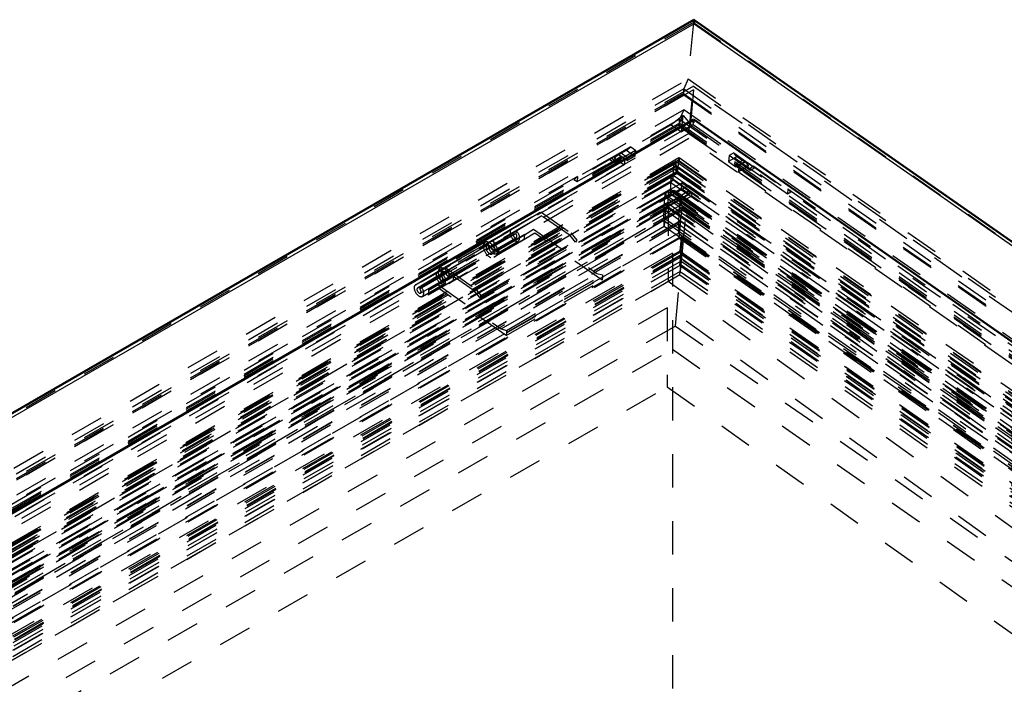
# Model space of a CAD drawing. Header units: millimetres. Extents: x 0 to 428, y 0 to 298.
# Tile 43 of 45: x 335 to 365, y 183 to 202. Entities that reach past the tile are written whole.
import ezdxf

# ---------------------------------------------------------------- set-up
doc = ezdxf.new("R2010")
doc.units = ezdxf.units.MM
doc.linetypes.add('Dashed', pattern=[2, 1, -1])
for name, color, linetype, lineweight in [('am_0', 7, 'Continuous', 50), ('am_12', 3, 'Continuous', 25), ('am_3', 6, 'Dashed', 25), ('am_6', 2, 'Continuous', 35)]:
    doc.layers.add(name, color=color, linetype=linetype, lineweight=lineweight)

# ---------------------------------------------------------------- blocks, each defined once
blk = doc.blocks.new('65_Flat_Glass_Skylight_300100150_6_0_in_FDFneo100150C2325N1N4N_300Cl0__1203')
at = {"layer": 'am_3'}
for p, q in [((355.107, 197.194), (299.107, 164.865)), ((355.111, 197.191), (299.185, 164.906)), ((355.136, 197.216), (299.59, 165.15)), ((355.107, 197.194), (355.109, 197.194)), ((390.433, 172.514), (355.109, 197.194)), ((355.109, 197.194), (355.111, 197.191)), ((355.136, 197.216), (355.11, 196.949)), ((355.111, 197.191), (390.399, 172.537)), ((355.136, 197.216), (390.045, 172.826)), ((355.11, 196.949), (299.565, 164.883)), ((355.11, 196.949), (390.019, 172.559)), ((355.134, 196.819), (300.212, 165.114)), ((355.085, 196.465), (355.134, 196.819)), ((355.134, 196.819), (389.423, 172.863)), ((355.034, 196.364), (299.14, 164.098)), ((355.085, 196.465), (299.909, 164.612)), ((355.034, 196.373), (355.25, 196.222)), ((355.034, 196.373), (355.034, 196.364)), ((355.085, 196.465), (389.627, 172.332)), ((355.032, 196.098), (299.557, 164.073)), ((299.67, 164.128), (355.038, 196.092)), ((355.032, 196.098), (389.872, 171.757)), ((355.036, 196.092), (389.807, 171.798)), ((355.036, 196.092), (355.038, 196.092)), ((355.241, 196.219), (355.25, 196.222)), ((355.241, 196.219), (390.081, 171.878))]:
    blk.add_line(p, q, dxfattribs=at)
for points in [[(355.034, 196.373), (355.037, 196.447), (355.041, 196.521), (355.045, 196.593), (355.049, 196.663), (355.054, 196.731), (355.058, 196.796), (355.063, 196.857), (355.067, 196.914), (355.072, 196.967), (355.077, 197.016), (355.081, 197.059), (355.086, 197.096), (355.09, 197.128), (355.095, 197.154), (355.099, 197.173), (355.103, 197.186), (355.106, 197.193), (355.107, 197.194)], [(355.034, 196.364), (355.033, 196.341), (355.032, 196.318), (355.031, 196.296), (355.03, 196.274), (355.03, 196.252), (355.029, 196.232), (355.029, 196.212), (355.029, 196.193), (355.029, 196.176), (355.029, 196.16), (355.029, 196.146), (355.029, 196.133), (355.03, 196.122), (355.03, 196.113), (355.031, 196.106), (355.032, 196.101), (355.032, 196.098)], [(355.038, 196.092), (355.042, 196.097), (355.045, 196.109), (355.05, 196.127), (355.054, 196.151), (355.058, 196.182), (355.063, 196.218), (355.067, 196.26), (355.072, 196.307), (355.077, 196.358), (355.081, 196.415), (355.085, 196.465)], [(355.032, 196.098), (355.035, 196.092), (355.036, 196.092)]]:
    blk.add_lwpolyline(points, dxfattribs=at)
at = {"layer": 'am_6'}
for tag, p, flags in [('NB', (395.664, 197.216), 8), ('NN', (395.664, 196.716), 8), ('NT', (395.664, 196.216), 8), ('NBSYN', (395.664, 195.716), 8), ('LINA', (395.664, 195.216), 8), ('CATALOG', (395.664, 194.716), 8), ('IDNR', (395.664, 194.216), 8), ('PN', (395.664, 193.716), 8), ('LODLEVEL', (395.664, 193.216), 8), ('L', (395.664, 192.716), 8), ('W', (395.664, 192.216), 8), ('PPATH', (395.664, 191.716), 8), ('ExcludeFromBOM', (395.664, 190.716), 8), ('PSOL_0', (395.664, 190.216), 9), ('PSOL_1', (395.664, 189.716), 9), ('PSOL_2', (395.664, 189.216), 9)]:
    blk.add_attdef(tag, p, '', height=0.5, dxfattribs=dict(at, flags=flags))
blk = doc.blocks.new('66_Flat_Glass_Skylight_300100150_12_0_in_FDFneo100150C2325N1N4N_300Cl0__1203')
at = {"layer": 'am_3'}
for p, q in [((355.108, 195.97), (301.145, 164.817)), ((355.108, 195.97), (355.07, 195.566)), ((355.108, 195.97), (388.445, 172.679)), ((355.07, 195.566), (301.106, 164.414)), ((355.106, 195.542), (301.815, 164.778)), ((355.068, 195.139), (355.106, 195.542)), ((355.07, 195.566), (388.406, 172.275)), ((355.106, 195.542), (387.774, 172.718)), ((355.068, 195.139), (301.776, 164.374)), ((355.068, 195.139), (387.736, 172.315))]:
    blk.add_line(p, q, dxfattribs=at)
at = {"layer": 'am_6'}
for tag, p, flags in [('NB', (393.445, 195.97), 8), ('NN', (393.445, 195.47), 8), ('NT', (393.445, 194.97), 8), ('NBSYN', (393.445, 194.47), 8), ('LINA', (393.445, 193.97), 8), ('CATALOG', (393.445, 193.47), 8), ('IDNR', (393.445, 192.97), 8), ('PN', (393.445, 192.47), 8), ('LODLEVEL', (393.445, 191.97), 8), ('L', (393.445, 191.47), 8), ('W', (393.445, 190.97), 8), ('PPATH', (393.445, 190.47), 8), ('ExcludeFromBOM', (393.445, 189.47), 8), ('PSOL_0', (393.445, 188.97), 9), ('PSOL_1', (393.445, 188.47), 9), ('PSOL_2', (393.445, 187.97), 9)]:
    blk.add_attdef(tag, p, '', height=0.5, dxfattribs=dict(at, flags=flags))
blk = doc.blocks.new('67_Flat_Glass_Skylight_300100150_5_0_in_FDFneo100150C2325N1N4N_300Cl0__1203')
at = {"layer": 'am_3'}
for p, q in [((355.137, 195.995), (301.615, 165.098)), ((355.137, 195.995), (355.077, 195.371)), ((355.137, 195.995), (388.033, 173.012)), ((355.134, 195.475), (302.431, 165.05)), ((355.074, 194.851), (355.134, 195.475)), ((355.134, 195.475), (387.218, 173.06)), ((355.077, 195.371), (301.555, 164.474)), ((355.077, 195.371), (387.973, 172.387)), ((355.074, 194.851), (302.371, 164.426)), ((355.074, 194.851), (387.158, 172.435))]:
    blk.add_line(p, q, dxfattribs=at)
at = {"layer": 'am_6'}
for tag, p, flags in [('NB', (393.033, 195.995), 8), ('NN', (393.033, 195.495), 8), ('NT', (393.033, 194.995), 8), ('NBSYN', (393.033, 194.495), 8), ('LINA', (393.033, 193.995), 8), ('CATALOG', (393.033, 193.495), 8), ('IDNR', (393.033, 192.995), 8), ('PN', (393.033, 192.495), 8), ('LODLEVEL', (393.033, 191.995), 8), ('L', (393.033, 191.495), 8), ('W', (393.033, 190.995), 8), ('PPATH', (393.033, 190.495), 8), ('ExcludeFromBOM', (393.033, 189.495), 8), ('PSOL_0', (393.033, 188.995), 9), ('PSOL_1', (393.033, 188.495), 9), ('PSOL_2', (393.033, 187.995), 9)]:
    blk.add_attdef(tag, p, '', height=0.5, dxfattribs=dict(at, flags=flags))
blk = doc.blocks.new('68_FGS3001001502C4U_0_in_FDFneo100150C2325N1N4N_300Cl0__1203')
at = {"layer": 'am_3'}
for p, q in [((355.479, 200.38), (300.608, 168.703)), ((355.479, 200.38), (355.339, 198.922)), ((389.717, 176.459), (355.479, 200.38)), ((355.339, 198.922), (300.468, 167.246)), ((389.577, 175.001), (355.339, 198.922))]:
    blk.add_line(p, q, dxfattribs=at)
at = {"layer": 'am_6'}
for tag, p, flags in [('NB', (394.717, 200.38), 8), ('NN', (394.717, 199.88), 8), ('NT', (394.717, 199.38), 8), ('NBSYN', (394.717, 198.88), 8), ('LINA', (394.717, 198.38), 8), ('CATALOG', (394.717, 197.88), 8), ('IDNR', (394.717, 197.38), 8), ('PN', (394.717, 196.88), 8), ('LODLEVEL', (394.717, 196.38), 8), ('L', (394.717, 195.88), 8), ('W', (394.717, 195.38), 8), ('TG', (394.717, 194.88), 8), ('TG1', (394.717, 194.38), 8), ('OC', (394.717, 193.88), 8), ('PPATH', (394.717, 193.38), 8), ('ExcludeFromBOM', (394.717, 192.38), 8), ('PSOL_0', (394.717, 191.88), 9), ('PSOL_1', (394.717, 191.38), 9), ('PSOL_2', (394.717, 190.88), 9), ('PSOL_3', (394.717, 190.38), 9)]:
    blk.add_attdef(tag, p, '', height=0.5, dxfattribs=dict(at, flags=flags))
blk = doc.blocks.new('69_FGS30010015025C3U_0_in_FDFneo100150C2325N1N4N_300Cl0__1203')
at = {"layer": 'am_0'}
for p, q in [((355.49, 202.471), (297.357, 168.912)), ((392.957, 176.295), (355.49, 202.471)), ((355.484, 199.491), (302.167, 168.712)), ((355.475, 199.391), (355.484, 199.491)), ((355.484, 199.491), (388.177, 176.65))]:
    blk.add_line(p, q, dxfattribs=at)
blk.add_lwpolyline([(355.49, 202.471), (355.491, 202.471), (355.492, 202.468), (355.493, 202.462), (355.494, 202.454), (355.495, 202.443), (355.496, 202.43), (355.496, 202.415), (355.496, 202.397), (355.497, 202.378), (355.497, 202.356), (355.497, 202.352)], dxfattribs=at)
at = {"layer": 'am_12'}
for q in [(297.682, 168.976), (392.663, 176.385)]:
    blk.add_line((355.497, 202.352), q, dxfattribs=at)
at = {"layer": 'am_3'}
for p, q in [((355.476, 202.389), (297.253, 168.778)), ((355.476, 202.389), (355.314, 200.702)), ((355.476, 202.389), (393.049, 176.139)), ((297.091, 167.09), (355.314, 200.702)), ((355.475, 200.486), (300.359, 168.668)), ((355.314, 200.702), (355.186, 200.408)), ((355.314, 200.702), (392.887, 174.451)), ((355.34, 199.078), (355.475, 200.486)), ((355.475, 200.486), (389.957, 176.395)), ((355.186, 200.408), (295.24, 165.802)), ((355.18, 200.267), (295.381, 165.746)), ((355.19, 200.225), (295.63, 165.842)), ((355.18, 200.267), (394.321, 172.921)), ((355.18, 200.267), (355.19, 200.225)), ((355.186, 200.408), (394.471, 172.961)), ((355.19, 200.225), (394.093, 173.046)), ((355.189, 199.779), (296.33, 165.801)), ((355.166, 199.607), (354.812, 199.335)), ((355.189, 199.779), (355.056, 199.503)), ((355.06, 199.385), (355.166, 199.607)), ((355.119, 199.12), (355.166, 199.607)), ((355.166, 199.607), (355.428, 199.299)), ((393.393, 173.087), (355.189, 199.779)), ((355.056, 199.503), (294.377, 164.473)), ((355.048, 199.334), (294.515, 164.389)), ((355.06, 199.385), (294.64, 164.506)), ((355.056, 199.288), (294.732, 164.464)), ((355.47, 199.342), (302.153, 168.563)), ((354.812, 199.335), (353.105, 198.35)), ((354.812, 199.335), (355.119, 199.12)), ((355.048, 199.334), (394.918, 171.479)), ((355.048, 199.334), (355.056, 199.288)), ((355.056, 199.503), (395.071, 171.546)), ((355.056, 199.288), (355.06, 199.385)), ((355.056, 199.288), (394.718, 171.578)), ((355.06, 199.385), (394.817, 171.609)), ((355.428, 199.299), (355.119, 199.12)), ((355.428, 199.299), (357.126, 198.113)), ((355.47, 199.342), (355.475, 199.391)), ((355.47, 199.342), (388.163, 176.501)), ((355.34, 199.078), (300.224, 167.26)), ((355.34, 199.078), (389.822, 174.987)), ((353.606, 198.676), (352.97, 198.309)), ((353.476, 198.576), (353.606, 198.676)), ((353.606, 198.676), (353.745, 198.579)), ((353.105, 198.35), (353.234, 198.449)), ((353.109, 198.212), (353.745, 198.579)), ((353.234, 198.449), (353.316, 198.496)), ((353.234, 198.449), (353.429, 198.313)), ((353.251, 198.447), (353.476, 198.576)), ((353.316, 198.496), (353.251, 198.447)), ((353.251, 198.447), (353.503, 198.271)), ((353.316, 198.496), (353.511, 198.36)), ((353.511, 198.36), (353.429, 198.313)), ((353.476, 198.576), (353.728, 198.401)), ((353.728, 198.401), (353.503, 198.271)), ((353.503, 198.271), (353.511, 198.36)), ((353.745, 198.579), (353.728, 198.401)), ((356.538, 198.414), (356.521, 198.236)), ((356.773, 198.382), (356.521, 198.236)), ((356.677, 198.495), (356.538, 198.414)), ((357.17, 197.972), (356.538, 198.414)), ((356.677, 198.495), (357.31, 198.053)), ((356.773, 198.382), (356.677, 198.495)), ((356.997, 198.226), (356.773, 198.382)), ((353.412, 198.135), (297.867, 166.069)), ((353.018, 198.346), (351.906, 197.704)), ((352.003, 197.637), (353.115, 198.279)), ((352.97, 198.309), (353.018, 198.346)), ((352.97, 198.309), (353.109, 198.212)), ((353.018, 198.346), (353.115, 198.279)), ((353.105, 198.35), (353.412, 198.135)), ((353.115, 198.279), (353.109, 198.212)), ((353.429, 198.313), (353.412, 198.135)), ((356.521, 198.236), (356.744, 198.08)), ((356.997, 198.226), (356.744, 198.08)), ((356.744, 198.08), (356.753, 198.169)), ((356.949, 198.282), (356.753, 198.169)), ((356.753, 198.169), (356.834, 198.112)), ((357.126, 198.113), (356.817, 197.934)), ((356.834, 198.112), (356.817, 197.934)), ((357.03, 198.225), (356.834, 198.112)), ((356.949, 198.282), (356.997, 198.226)), ((357.03, 198.225), (356.949, 198.282)), ((357.126, 198.113), (357.03, 198.225)), ((357.274, 198.095), (357.176, 198.039)), ((357.274, 198.095), (358.38, 197.323)), ((357.31, 198.053), (357.274, 198.095)), ((352.018, 197.79), (299.355, 167.388)), ((351.906, 197.704), (352.018, 197.79)), ((352.018, 197.79), (352.003, 197.637)), ((356.817, 197.934), (391.726, 173.545)), ((357.31, 198.053), (357.17, 197.972)), ((357.176, 198.039), (357.17, 197.972)), ((358.282, 197.266), (357.176, 198.039)), ((355.137, 197.606), (298.979, 165.186)), ((355.333, 197.518), (302.67, 167.116)), ((351.906, 197.704), (352.003, 197.637)), ((355.12, 197.428), (355.137, 197.606)), ((355.134, 195.449), (355.333, 197.518)), ((355.137, 197.606), (390.657, 172.79)), ((355.333, 197.518), (387.375, 175.131)), ((354.814, 197.251), (299.268, 165.185)), ((355.046, 197.184), (299.501, 165.118)), ((354.814, 197.251), (354.822, 197.34)), ((355.037, 197.095), (354.814, 197.251)), ((354.822, 197.34), (354.904, 197.387)), ((354.822, 197.34), (355.046, 197.184)), ((355.12, 197.428), (354.895, 197.298)), ((354.904, 197.387), (354.895, 197.298)), ((354.895, 197.298), (355.119, 197.142)), ((354.904, 197.387), (355.128, 197.231)), ((355.046, 197.184), (355.037, 197.095)), ((355.344, 197.272), (355.119, 197.142)), ((355.119, 197.142), (355.128, 197.231)), ((355.12, 197.428), (355.344, 197.272)), ((355.352, 197.361), (355.128, 197.231)), ((355.2, 197.085), (355.425, 197.215)), ((355.434, 197.304), (355.209, 197.174)), ((355.352, 197.361), (355.344, 197.272)), ((355.434, 197.304), (355.352, 197.361)), ((355.425, 197.215), (355.434, 197.304)), ((355.425, 197.215), (390.335, 172.825)), ((358.297, 197.42), (358.282, 197.266)), ((358.38, 197.323), (358.282, 197.266)), ((358.297, 197.42), (390.34, 175.033)), ((358.38, 197.323), (358.297, 197.42)), ((355.037, 197.095), (299.492, 165.029)), ((355.11, 196.949), (299.565, 164.883)), ((355.127, 197.127), (299.582, 165.061)), ((355.11, 196.949), (355.127, 197.127)), ((355.11, 196.949), (390.019, 172.559)), ((355.127, 197.127), (390.036, 172.737)), ((355.209, 197.174), (355.2, 197.085)), ((355.2, 197.085), (390.11, 172.695)), ((355.209, 197.174), (390.118, 172.784)), ((355.134, 196.797), (300.247, 165.111)), ((355.14, 196.864), (300.253, 165.178)), ((348.054, 195.083), (350.916, 196.736)), ((348.085, 194.967), (350.947, 196.619)), ((350.044, 196.214), (350.916, 196.736)), ((350.947, 196.619), (350.102, 196.114)), ((350.916, 196.736), (351.816, 196.107)), ((351.792, 196.029), (350.947, 196.619)), ((355.134, 196.797), (355.14, 196.864)), ((355.134, 196.797), (389.389, 172.865)), ((355.14, 196.864), (389.395, 172.931)), ((347.347, 194.5), (350.209, 196.152)), ((348.93, 194.376), (351.792, 196.029)), ((348.954, 194.454), (351.816, 196.107)), ((349.39, 195.836), (350.044, 196.214)), ((349.448, 195.737), (350.102, 196.114)), ((349.519, 195.71), (350.173, 196.087)), ((350.173, 196.087), (350.209, 196.152)), ((351.958, 195.832), (351.792, 196.029)), ((351.816, 196.107), (351.996, 195.893)), ((349.482, 195.891), (347.928, 194.994)), ((347.985, 194.894), (349.539, 195.791)), ((349.551, 195.768), (347.998, 194.871)), ((349.096, 194.18), (351.958, 195.832)), ((349.134, 194.241), (351.996, 195.893)), ((349.482, 195.891), (349.39, 195.836)), ((349.448, 195.737), (349.539, 195.791)), ((349.482, 195.891), (349.539, 195.791)), ((349.551, 195.768), (349.519, 195.71)), ((349.535, 195.587), (350.189, 195.964)), ((349.551, 195.768), (349.629, 195.631)), ((349.593, 195.486), (350.247, 195.864)), ((351.996, 195.893), (351.958, 195.832)), ((355.134, 195.449), (302.472, 165.047)), ((348.075, 194.734), (349.629, 195.631)), ((355.134, 195.449), (387.177, 173.062)), ((347.182, 194.562), (348.054, 195.083)), ((347.182, 194.562), (347.836, 194.939)), ((348.085, 194.967), (347.24, 194.462)), ((347.24, 194.462), (347.894, 194.84)), ((347.928, 194.994), (347.836, 194.939)), ((347.894, 194.84), (347.985, 194.894)), ((347.928, 194.994), (347.985, 194.894)), ((347.998, 194.871), (347.965, 194.813)), ((347.998, 194.871), (348.075, 194.734)), ((348.054, 195.083), (348.954, 194.454)), ((348.93, 194.376), (348.085, 194.967)), ((347.311, 194.435), (347.965, 194.813)), ((347.327, 194.312), (347.982, 194.69)), ((347.385, 194.212), (348.039, 194.589)), ((347.311, 194.435), (347.347, 194.5)), ((349.096, 194.18), (348.93, 194.376)), ((348.954, 194.454), (349.134, 194.241)), ((349.134, 194.241), (349.096, 194.18))]:
    blk.add_line(p, q, dxfattribs=at)
for points in [[(355.476, 202.389), (355.478, 202.408), (355.48, 202.424), (355.482, 202.438), (355.484, 202.45), (355.485, 202.459), (355.487, 202.466), (355.488, 202.47), (355.49, 202.471)], [(355.186, 200.408), (355.185, 200.405), (355.185, 200.401), (355.184, 200.397), (355.184, 200.392), (355.183, 200.387), (355.183, 200.382), (355.183, 200.376), (355.182, 200.37), (355.182, 200.364), (355.182, 200.357), (355.181, 200.351), (355.181, 200.344), (355.181, 200.338), (355.18, 200.331), (355.18, 200.325), (355.18, 200.318), (355.18, 200.312), (355.18, 200.306), (355.18, 200.301), (355.18, 200.295), (355.18, 200.29), (355.18, 200.286), (355.18, 200.282), (355.18, 200.278), (355.18, 200.275), (355.18, 200.272), (355.18, 200.27), (355.18, 200.268), (355.18, 200.267)], [(355.056, 199.503), (355.055, 199.502), (355.055, 199.5), (355.055, 199.498), (355.054, 199.495), (355.054, 199.491), (355.053, 199.487), (355.053, 199.482), (355.052, 199.477), (355.052, 199.472), (355.051, 199.466), (355.051, 199.459), (355.05, 199.453), (355.05, 199.446), (355.05, 199.438), (355.049, 199.431), (355.049, 199.424), (355.049, 199.416), (355.048, 199.409), (355.048, 199.401), (355.048, 199.394), (355.048, 199.387), (355.047, 199.38), (355.047, 199.374), (355.047, 199.367), (355.047, 199.362), (355.047, 199.356), (355.047, 199.351), (355.047, 199.347), (355.047, 199.343), (355.048, 199.34), (355.048, 199.337), (355.048, 199.335), (355.048, 199.334)]]:
    blk.add_lwpolyline(points, dxfattribs=at)
for centre, major_axis, start_param, end_param in [((350.146, 196.039), (0.101, -0.175), 3.150429, 8.186897), ((350.146, 196.039), (0.0434, -0.0751), 3.150429, 8.186897), ((349.492, 195.662), (-0.101, 0.175), 0.008836, 4.225206), ((349.492, 195.662), (-0.0434, 0.0751), 0.008836, 5.045305), ((347.938, 194.765), (-0.101, 0.175), 0.008836, 4.225206), ((347.938, 194.765), (-0.0434, 0.0751), 0.008836, 5.045305), ((347.284, 194.387), (0.101, -0.175), 3.150429, 8.186897), ((347.284, 194.387), (0.0434, -0.0751), 3.150429, 8.186897)]:
    blk.add_ellipse(centre, major_axis=major_axis, ratio=0.577382, start_param=start_param, end_param=end_param, dxfattribs=at)
at = {"layer": 'am_6'}
for tag, p, flags in [('NB', (400.086, 202.471), 8), ('NN', (400.086, 201.971), 8), ('NT', (400.086, 201.471), 8), ('NBSYN', (400.086, 200.971), 8), ('LINA', (400.086, 200.471), 8), ('CATALOG', (400.086, 199.971), 8), ('IDNR', (400.086, 199.471), 8), ('PN', (400.086, 198.971), 8), ('LODLEVEL', (400.086, 198.471), 8), ('L', (400.086, 197.971), 8), ('W', (400.086, 197.471), 8), ('DP', (400.086, 196.971), 8), ('OP', (400.086, 196.471), 8), ('OC', (400.086, 195.971), 8), ('ExcludeFromBOM', (400.086, 194.971), 8), ('PSOL_0', (400.086, 194.471), 9), ('PSOL_1', (400.086, 193.971), 9), ('PSOL_2', (400.086, 193.471), 9)]:
    blk.add_attdef(tag, p, '', height=0.5, dxfattribs=dict(at, flags=flags))
blk = doc.blocks.new('70_Flat_Glass_Skylight_3001001502_2_0_in_FDFneo100150C2325N1N4N_300Cl0__1203')
at = {"layer": 'am_3'}
for p, q in [((354.882, 198.174), (293.427, 162.696)), ((354.94, 198.097), (294.604, 163.266)), ((354.948, 198.249), (295.257, 163.79)), ((355.033, 198.274), (295.992, 164.19)), ((355.044, 198.343), (296.079, 164.303)), ((355.05, 198.242), (296.352, 164.357)), ((354.882, 198.174), (354.868, 197.832)), ((354.948, 198.249), (354.882, 198.174)), ((354.882, 198.174), (395.67, 169.678)), ((354.883, 198.032), (354.94, 198.097)), ((354.94, 198.097), (394.614, 170.379)), ((354.94, 198.097), (354.955, 197.929)), ((354.948, 198.249), (394.076, 170.912)), ((354.975, 197.925), (354.948, 198.249)), ((355.033, 198.274), (355.011, 198.05)), ((355.033, 198.274), (393.419, 171.455)), ((393.342, 171.586), (355.045, 198.343)), ((355.05, 198.242), (393.094, 171.662)), ((354.883, 198.032), (293.68, 162.7)), ((354.868, 197.832), (293.738, 162.542)), ((354.955, 197.929), (295.14, 163.399)), ((354.975, 197.925), (295.526, 163.605)), ((295.762, 163.697), (354.985, 197.886)), ((355.011, 198.05), (295.97, 163.967)), ((354.868, 197.832), (354.803, 197.757)), ((354.868, 197.832), (395.333, 169.562)), ((354.87, 197.69), (354.883, 198.032)), ((354.883, 198.032), (395.42, 169.711)), ((354.955, 197.929), (394.11, 170.573)), ((354.975, 197.925), (393.768, 170.822)), ((354.983, 197.886), (393.581, 170.92)), ((354.983, 197.886), (354.985, 197.886)), ((355.011, 198.05), (393.397, 171.232)), ((354.803, 197.757), (292.679, 161.894)), ((354.804, 197.615), (292.932, 161.897)), ((354.87, 197.69), (293.991, 162.546)), ((354.803, 197.757), (354.789, 197.416)), ((354.79, 197.273), (354.804, 197.615)), ((354.803, 197.757), (396.256, 168.796)), ((354.804, 197.615), (354.87, 197.69)), ((354.804, 197.615), (396.006, 168.829)), ((354.87, 197.69), (395.083, 169.595)), ((354.724, 197.341), (291.931, 161.091)), ((354.725, 197.198), (292.185, 161.095)), ((354.645, 197.325), (292.767, 161.603)), ((354.789, 197.416), (292.99, 161.739)), ((354.79, 197.273), (293.243, 161.743)), ((396.786, 167.883), (354.647, 197.324)), ((354.724, 197.341), (354.71, 196.999)), ((354.711, 196.857), (354.725, 197.198)), ((354.789, 197.416), (354.724, 197.341)), ((354.724, 197.341), (396.841, 167.915)), ((354.725, 197.198), (354.79, 197.273)), ((354.725, 197.198), (396.592, 167.948)), ((354.789, 197.416), (395.919, 168.68)), ((354.79, 197.273), (395.669, 168.713)), ((354.655, 196.936), (291.347, 160.389)), ((292.034, 161.019), (354.656, 197.17)), ((354.71, 196.999), (292.242, 160.937)), ((354.71, 196.999), (354.655, 196.936)), ((354.655, 196.936), (397.285, 167.152)), ((354.656, 197.17), (396.671, 167.817)), ((354.71, 196.999), (396.505, 167.799)), ((354.646, 196.782), (291.433, 160.289)), ((354.711, 196.857), (292.495, 160.94)), ((354.646, 196.782), (354.711, 196.857)), ((354.646, 196.782), (397.181, 167.064)), ((354.711, 196.857), (396.255, 167.832)), ((290.826, 159.748), (354.592, 196.56)), ((354.592, 196.474), (290.96, 159.74)), ((291.428, 159.838), (354.603, 196.309)), ((355.087, 196.454), (299.971, 164.636)), ((354.592, 196.56), (397.678, 166.458)), ((354.592, 196.474), (397.544, 166.466)), ((354.601, 196.309), (397.122, 166.601)), ((355.087, 196.454), (355.04, 195.964)), ((355.087, 196.454), (389.569, 172.362)), ((347.843, 194.566), (350.705, 196.218)), ((347.874, 194.449), (350.737, 196.102)), ((349.676, 195.611), (350.432, 196.048)), ((350.737, 196.102), (350.418, 195.903)), ((350.432, 196.048), (350.418, 195.903)), ((350.432, 196.048), (350.705, 196.218)), ((350.705, 196.218), (352.596, 194.897)), ((352.751, 194.694), (350.737, 196.102)), ((355.04, 195.964), (299.924, 164.146)), ((349.26, 195.828), (347.91, 195.049)), ((349.317, 195.728), (347.968, 194.949)), ((350.418, 195.903), (349.662, 195.466)), ((355.04, 195.964), (389.522, 171.873)), ((348.113, 194.699), (349.462, 195.478)), ((348.13, 194.829), (349.479, 195.608)), ((348.213, 194.799), (349.562, 195.578)), ((349.462, 195.478), (349.676, 195.611)), ((349.562, 195.578), (349.479, 195.608)), ((349.662, 195.466), (349.521, 195.378)), ((349.662, 195.466), (349.676, 195.611)), ((355.111, 195.267), (302.35, 164.809)), ((355.11, 195.153), (302.529, 164.798)), ((348.172, 194.599), (349.521, 195.378)), ((354.935, 193.328), (355.11, 195.153)), ((355.111, 195.267), (355.081, 194.956)), ((355.11, 195.153), (387.071, 172.823)), ((355.111, 195.267), (387.251, 172.812)), ((355.081, 194.956), (302.32, 164.497)), ((347.57, 194.396), (348.327, 194.832)), ((348.327, 194.832), (348.113, 194.699)), ((348.13, 194.829), (348.213, 194.799)), ((348.313, 194.687), (348.327, 194.832)), ((349.734, 193.245), (352.596, 194.897)), ((349.899, 193.199), (352.761, 194.851)), ((352.596, 194.897), (352.761, 194.851)), ((352.761, 194.851), (352.759, 194.783)), ((355.081, 194.956), (387.221, 172.501)), ((348.313, 194.687), (347.556, 194.251)), ((347.57, 194.396), (347.843, 194.566)), ((347.843, 194.566), (349.734, 193.245)), ((348.172, 194.599), (348.313, 194.687)), ((349.888, 193.042), (352.751, 194.694)), ((349.897, 193.131), (352.759, 194.783)), ((352.759, 194.783), (352.751, 194.694)), ((347.874, 194.449), (347.556, 194.251)), ((347.57, 194.396), (347.556, 194.251)), ((349.888, 193.042), (347.874, 194.449)), ((354.935, 193.328), (302.354, 162.974)), ((349.734, 193.245), (349.899, 193.199)), ((349.897, 193.131), (349.888, 193.042)), ((349.899, 193.199), (349.897, 193.131)), ((354.935, 193.328), (386.896, 170.999))]:
    blk.add_line(p, q, dxfattribs=at)
for points in [[(355.033, 198.274), (355.034, 198.289), (355.036, 198.303), (355.037, 198.315), (355.039, 198.325), (355.04, 198.332), (355.042, 198.338), (355.043, 198.342), (355.044, 198.343)], [(355.044, 198.343), (355.045, 198.342), (355.046, 198.34), (355.047, 198.335), (355.048, 198.328), (355.048, 198.319), (355.049, 198.308), (355.049, 198.295), (355.05, 198.281), (355.05, 198.264), (355.05, 198.246), (355.05, 198.242)], [(354.975, 197.925), (354.977, 197.908), (354.979, 197.895), (354.982, 197.888), (354.983, 197.886)], [(354.985, 197.886), (354.988, 197.89), (354.991, 197.9), (354.994, 197.914), (354.998, 197.934), (355.001, 197.958), (355.005, 197.987), (355.008, 198.021), (355.011, 198.05)], [(354.592, 196.56), (354.593, 196.601), (354.594, 196.643), (354.596, 196.687), (354.597, 196.732), (354.599, 196.777), (354.601, 196.822), (354.603, 196.867), (354.605, 196.912), (354.608, 196.956), (354.61, 196.999), (354.613, 197.04), (354.616, 197.08), (354.618, 197.117), (354.621, 197.152), (354.624, 197.185), (354.627, 197.214), (354.63, 197.24), (354.632, 197.264), (354.635, 197.283), (354.638, 197.299), (354.64, 197.311), (354.643, 197.32), (354.645, 197.324), (354.645, 197.325)], [(354.645, 197.325), (354.648, 197.324), (354.649, 197.319), (354.651, 197.31), (354.652, 197.298), (354.654, 197.282), (354.655, 197.262), (354.655, 197.239), (354.656, 197.212), (354.656, 197.182), (354.656, 197.17)], [(354.603, 196.309), (354.605, 196.312), (354.607, 196.319), (354.61, 196.33), (354.612, 196.345), (354.615, 196.363), (354.618, 196.385), (354.621, 196.411), (354.623, 196.439), (354.626, 196.471), (354.629, 196.505), (354.632, 196.542), (354.635, 196.581), (354.637, 196.621), (354.64, 196.664), (354.642, 196.707), (354.645, 196.752), (354.646, 196.782)], [(354.592, 196.474), (354.592, 196.442), (354.592, 196.413), (354.593, 196.388), (354.594, 196.365), (354.595, 196.346), (354.596, 196.331), (354.598, 196.32), (354.599, 196.312), (354.601, 196.309), (354.603, 196.309)]]:
    blk.add_lwpolyline(points, dxfattribs=at)
for centre, major_axis, start_param, end_param in [((349.39, 195.603), (0.13, -0.225), 1.143625, 6.293801), ((349.39, 195.603), (0.072, -0.125), 1.292736, 6.290531), ((348.04, 194.824), (-0.13, 0.225), 4.285217, 9.435394), ((348.04, 194.824), (-0.072, 0.125), 4.434329, 9.432124)]:
    blk.add_ellipse(centre, major_axis=major_axis, ratio=0.577382, start_param=start_param, end_param=end_param, dxfattribs=at)
at = {"layer": 'am_6'}
for tag, p, flags in [('NB', (403.197, 198.343), 8), ('NN', (403.197, 197.843), 8), ('NT', (403.197, 197.343), 8), ('NBSYN', (403.197, 196.843), 8), ('LINA', (403.197, 196.343), 8), ('CATALOG', (403.197, 195.843), 8), ('IDNR', (403.197, 195.343), 8), ('PN', (403.197, 194.843), 8), ('LODLEVEL', (403.197, 194.343), 8), ('L', (403.197, 193.843), 8), ('W', (403.197, 193.343), 8), ('DP', (403.197, 192.843), 8), ('ExcludeFromBOM', (403.197, 191.843), 8), ('PSOL_0', (403.197, 191.343), 9), ('PSOL_1', (403.197, 190.843), 9)]:
    blk.add_attdef(tag, p, '', height=0.5, dxfattribs=dict(at, flags=flags))
blk = doc.blocks.new('71_FGS30010015025314U_0_in_FDFneo100150C2325N1N4N_300Cl0__1203')
at = {"layer": 'am_3'}
for p, q in [((354.724, 197.023), (296.583, 163.459)), ((354.724, 197.023), (354.724, 194.662)), ((391.85, 170.459), (354.724, 197.023)), ((296.583, 161.098), (354.724, 194.662)), ((354.724, 194.662), (391.85, 168.098)), ((354.692, 193.874), (301.521, 163.18)), ((354.692, 193.874), (354.692, 191.514)), ((386.975, 170.775), (354.692, 193.874)), ((301.521, 160.819), (354.692, 191.514)), ((354.692, 191.514), (386.975, 168.415))]:
    blk.add_line(p, q, dxfattribs=at)
at = {"layer": 'am_6'}
for tag, p, flags in [('NB', (396.85, 197.023), 8), ('NN', (396.85, 196.523), 8), ('NT', (396.85, 196.023), 8), ('NBSYN', (396.85, 195.523), 8), ('LINA', (396.85, 195.023), 8), ('CATALOG', (396.85, 194.523), 8), ('IDNR', (396.85, 194.023), 8), ('PN', (396.85, 193.523), 8), ('LODLEVEL', (396.85, 193.023), 8), ('L', (396.85, 192.523), 8), ('W', (396.85, 192.023), 8), ('DP', (396.85, 191.523), 8), ('OP', (396.85, 191.023), 8), ('BA', (396.85, 190.523), 8), ('ExcludeFromBOM', (396.85, 189.523), 8), ('PSOL_0', (396.85, 189.023), 9), ('PSOL_1', (396.85, 188.523), 9), ('PSOL_2', (396.85, 188.023), 9)]:
    blk.add_attdef(tag, p, '', height=0.5, dxfattribs=dict(at, flags=flags))
blk = doc.blocks.new('73_FGS30010015025301U_0_in_FDFneo100150C2325N1N4N_300Cl0__1203')
at = {"layer": 'am_3'}
for p, q in [((354.847, 195.507), (297.193, 162.223)), ((354.847, 195.507), (354.847, 166.145)), ((392.057, 169.509), (354.847, 195.507)), ((301.694, 161.95), (354.847, 192.635)), ((354.847, 192.635), (387.556, 169.782))]:
    blk.add_line(p, q, dxfattribs=at)
at = {"layer": 'am_6'}
for tag, p, flags in [('NB', (406.54, 195.507), 8), ('NN', (406.54, 195.007), 8), ('NT', (406.54, 194.507), 8), ('NBSYN', (406.54, 194.007), 8), ('LINA', (406.54, 193.507), 8), ('CATALOG', (406.54, 193.007), 8), ('IDNR', (406.54, 192.507), 8), ('PN', (406.54, 192.007), 8), ('LODLEVEL', (406.54, 191.507), 8), ('L', (406.54, 191.007), 8), ('W', (406.54, 190.507), 8), ('DP', (406.54, 190.007), 8), ('OP', (406.54, 189.507), 8), ('BA', (406.54, 189.007), 8), ('RT', (406.54, 188.507), 8), ('ExcludeFromBOM', (406.54, 187.507), 8), ('PSOL_0', (406.54, 187.007), 9), ('PSOL_1', (406.54, 186.507), 9), ('PSOL_2', (406.54, 186.007), 9)]:
    blk.add_attdef(tag, p, '', height=0.5, dxfattribs=dict(at, flags=flags))

msp = doc.modelspace()

# ---------------------------------------------------------------- block references
for name in ['69_FGS30010015025C3U_0_in_FDFneo100150C2325N1N4N_300Cl0__1203', '68_FGS3001001502C4U_0_in_FDFneo100150C2325N1N4N_300Cl0__1203', '70_Flat_Glass_Skylight_3001001502_2_0_in_FDFneo100150C2325N1N4N_300Cl0__1203', '65_Flat_Glass_Skylight_300100150_6_0_in_FDFneo100150C2325N1N4N_300Cl0__1203', '71_FGS30010015025314U_0_in_FDFneo100150C2325N1N4N_300Cl0__1203', '66_Flat_Glass_Skylight_300100150_12_0_in_FDFneo100150C2325N1N4N_300Cl0__1203', '67_Flat_Glass_Skylight_300100150_5_0_in_FDFneo100150C2325N1N4N_300Cl0__1203', '73_FGS30010015025301U_0_in_FDFneo100150C2325N1N4N_300Cl0__1203']:
    msp.add_blockref(name, (0, 0))

doc.saveas('drawing.dxf')
